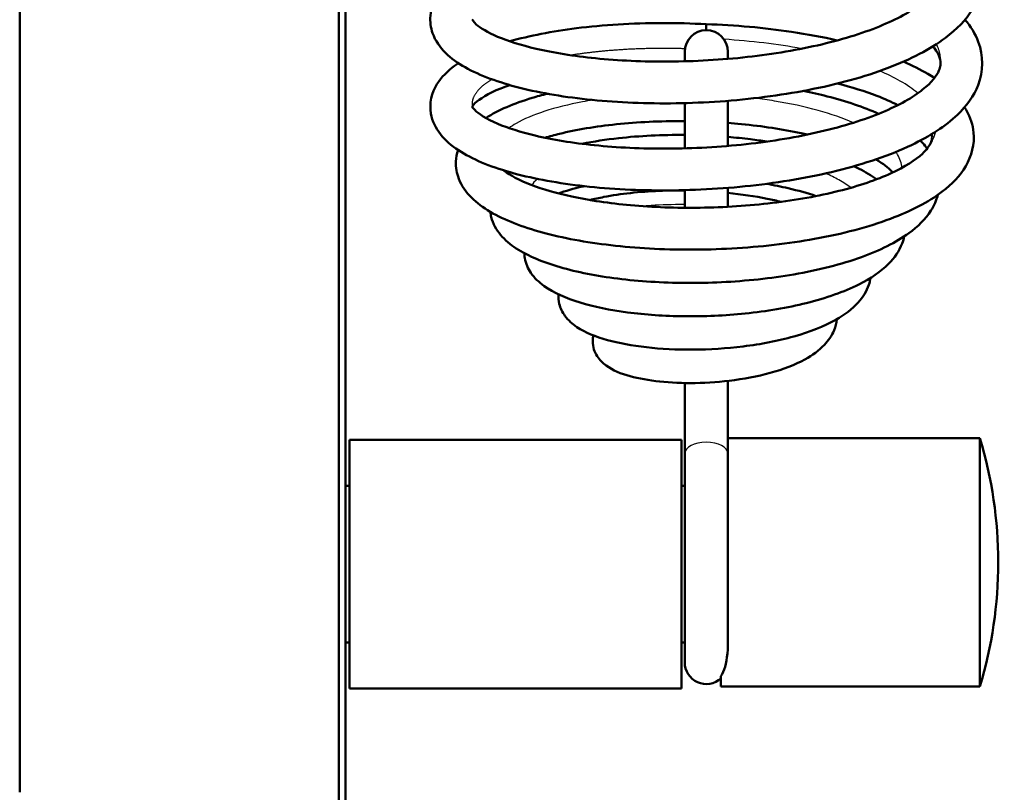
# Model space of a CAD drawing. Header units: millimetres. Extents: x 196 to 2279, y -1387 to 2348.
# Tile 9 of 89: x 460 to 535, y -1137 to -1077. Entities that reach past the tile are written whole.
import ezdxf

# ---------------------------------------------------------------- set-up
doc = ezdxf.new("R2010")
doc.units = ezdxf.units.MM
doc.header["$LTSCALE"] = 0.75
doc.layers.add('Visible', color=7, linetype='Continuous', lineweight=50)
doc.layers.add('Visible Narrow', color=7, linetype='Continuous', lineweight=25)

msp = doc.modelspace()

# ---------------------------------------------------------------- linework, layer by layer
at = {"layer": 'Visible', "extrusion": (0, 0, -1)}
for p, q in [((459.977, -808.179, 115.005), (459.977, -1136.51, 115.005)), ((484.377, -1198.809, 115.005), (484.377, -808.179, 115.005)), ((484.877, -808.179, 114.505), (484.877, -1198.809, 114.505)), ((510.814, -1110.599, 106.514), (510.814, -1105.208, 103.217)), ((514.114, -1110.599, 106.514), (514.114, -1105.046, 103.118)), ((514.114, -1109.423, 95.723), (533.377, -1109.423, 95.723)), ((510.577, -1109.56, 95.955), (485.177, -1109.56, 95.955)), ((484.877, -1113.06, 95.955), (485.177, -1113.06, 95.955)), ((510.577, -1113.06, 95.955), (510.814, -1113.06, 95.955)), ((484.877, -1125.06, 95.955), (485.177, -1125.06, 95.955)), ((510.577, -1125.06, 95.955), (510.814, -1125.06, 95.955)), ((510.577, -1128.56, 95.955), (485.177, -1128.56, 95.955)), ((513.577, -1128.423, 95.723), (533.377, -1128.423, 95.723))]:
    msp.add_line(p, q, dxfattribs=at)
at = {"layer": 'Visible', "extrusion": (1, 0, 0)}
for centre, radius, start, end in [((-1079.364, 89.629, 512.464), 1.6, 0, 44.52314), ((-1090.373, 106.454, 514.114), 10.5, 89.50888, 97.4316), ((-1119.06, 95.955, 485.177), 9.5, 0, 180), ((-1119.06, 95.955, 510.577), 9.5, 0, 180)]:
    msp.add_arc(centre, radius, start, end, dxfattribs=at)
at = {"layer": 'Visible', "extrusion": (0, 0, -1)}
for centre, radius, start, end in [((-512.464, -1079.873, -106.454), 1.65, 0, 180), ((-501.845, -1118.923, -95.723), 32.932, 163.2335, 196.7665), ((-512.464, -1126.577, -97.556), 1.65, 227.58635, 0)]:
    msp.add_arc(centre, radius, start, end, dxfattribs=at)
at = {"layer": 'Visible', "extrusion": (-1, 0, -1e-16)}
for centre, start, end in [((1090.373, 106.454, -510.814), 158.51614, 180), ((1116.077, 97.556, -510.814), 0, 121.44508)]:
    msp.add_arc(centre, 10.5, start, end, dxfattribs=at)
at = {"layer": 'Visible', "extrusion": (1, 0, 1e-16)}
msp.add_arc((-1090.373, 106.454, 514.114), 10.5, 0, 18.56045, dxfattribs=at)
at = {"layer": 'Visible', "extrusion": (-1, 0, 0)}
for centre, radius, start, end in [((1090.373, 106.454, -510.814), 10.5, 107.24395, 128.76055), ((1090.373, 106.454, -510.814), 10.5, 82.14917, 89.54301), ((1118.923, 95.723, -533.377), 9.5, 0, 180), ((1118.923, 95.723, -513.577), 9.5, 0, 23.59997)]:
    msp.add_arc(centre, radius, start, end, dxfattribs=at)
at = {"layer": 'Visible', "extrusion": (1, -1e-16, 1e-16)}
msp.add_arc((-1090.373, 106.454, 514.114), 10.5, 50.01396, 71.70542, dxfattribs=at)
at = {"layer": 'Visible', "extrusion": (1, -1e-16, 0)}
msp.add_arc((-1116.077, 97.556, 514.114), 10.5, 58.55492, 149.05392, dxfattribs=at)
at = {"layer": 'Visible'}
for points, knots in [([(532.235, -1070.764, 106.512), (532.922, -1071.583, 108.033), (533.39, -1072.507, 109.612), (533.669, -1074.57, 112.844), (533.388, -1075.695, 114.563), (532.312, -1077.44, 117.652), (531.607, -1078.158, 119.059), (529.579, -1079.683, 122.176), (528.086, -1080.451, 123.849), (524.56, -1081.794, 126.699), (522.455, -1082.371, 127.887), (518.096, -1083.215, 129.45), (515.798, -1083.512, 129.879), (511.281, -1083.827, 129.997), (509.004, -1083.86, 129.702), (504.72, -1083.689, 128.454), (502.658, -1083.48, 127.488), (498.978, -1082.863, 125.012), (497.317, -1082.443, 123.471), (494.527, -1081.407, 119.974), (493.377, -1080.791, 117.964), (492.104, -1079.539, 114.869), (491.746, -1079.035, 113.786), (491.395, -1078.033, 111.958), (491.335, -1077.571, 111.195), (491.442, -1076.471, 109.33), (491.723, -1075.862, 108.204), (492.483, -1074.872, 105.998), (492.962, -1074.459, 104.908), (493.521, -1074.092, 103.848)], [258.604473, 258.604473, 258.604473, 258.604473, 259.157239, 259.157239, 259.758011, 259.758011, 260.26956, 260.26956, 260.963719, 260.963719, 261.688, 261.688, 262.375726, 262.375726, 263.046805, 263.046805, 263.71536, 263.71536, 264.390195, 264.390195, 265.092903, 265.092903, 265.462143, 265.462143, 265.727064, 265.727064, 266.112507, 266.112507, 266.487626, 266.487626, 266.487626, 266.487626]), ([(494.561, -1077.394, 112.322), (494.561, -1077.394, 112.473), (494.562, -1077.396, 112.625), (494.571, -1077.422, 114.012), (494.645, -1077.572, 115.256), (495.185, -1078.047, 117.993), (495.749, -1078.397, 119.485), (497.296, -1079.054, 122.236), (498.3, -1079.375, 123.523), (500.777, -1079.953, 125.932), (502.33, -1080.203, 127.029), (505.741, -1080.55, 128.747), (507.653, -1080.637, 129.368), (511.574, -1080.611, 130.011), (513.633, -1080.495, 130.026), (517.588, -1080.051, 129.438), (519.536, -1079.721, 128.828), (523.033, -1078.896, 127.063), (524.634, -1078.385, 125.896), (527.251, -1077.281, 123.18), (528.311, -1076.671, 121.6), (529.714, -1075.538, 118.311), (530.1, -1075.011, 116.571), (530.31, -1074.484, 114.179), (530.341, -1074.359, 113.545), (530.397, -1073.887, 110.999), (530.325, -1073.539, 109.058), (529.897, -1072.954, 106.969), (529.84, -1072.881, 106.719), (529.776, -1072.807, 106.47)], [14.851349, 14.851349, 14.851349, 14.851349, 14.896764, 14.896764, 15.267768, 15.267768, 15.745643, 15.745643, 16.23492, 16.23492, 16.796585, 16.796585, 17.385444, 17.385444, 17.988387, 17.988387, 18.592212, 18.592212, 19.189332, 19.189332, 19.771105, 19.771105, 20.314783, 20.314783, 20.508489, 20.508489, 21.091742, 21.091742, 21.171684, 21.171684, 21.171684, 21.171684]), ([(532.237, -1077.421, 104.215), (532.237, -1077.421, 104.216), (532.237, -1077.422, 104.216), (532.676, -1077.941, 105.193), (533.027, -1078.506, 106.192), (533.658, -1080.167, 108.925), (533.652, -1081.373, 110.707), (532.917, -1083.261, 113.823), (532.364, -1084.016, 115.21), (530.748, -1085.564, 118.242), (529.554, -1086.333, 119.877), (526.524, -1087.779, 122.973), (524.564, -1088.451, 124.4), (520.388, -1089.48, 126.45), (518.137, -1089.867, 127.139), (513.631, -1090.363, 127.746), (511.321, -1090.482, 127.697), (506.911, -1090.475, 126.905), (504.752, -1090.347, 126.163), (500.827, -1089.876, 124.089), (499.013, -1089.53, 122.73), (495.885, -1088.637, 119.558), (494.556, -1088.088, 117.687), (492.98, -1087.052, 114.695), (492.506, -1086.647, 113.625), (491.78, -1085.721, 111.544), (491.512, -1085.188, 110.528), (491.275, -1083.834, 108.198), (491.473, -1083.003, 106.849), (492.212, -1081.811, 104.377), (492.676, -1081.355, 103.239), (493.318, -1080.887, 101.937), (493.416, -1080.818, 101.743), (493.518, -1080.751, 101.551)], [271.406621, 271.406621, 271.406621, 271.406621, 271.406859, 271.406859, 271.763675, 271.763675, 272.384776, 272.384776, 272.878666, 272.878666, 273.515428, 273.515428, 274.248608, 274.248608, 274.944839, 274.944839, 275.620615, 275.620615, 276.288995, 276.288995, 276.959955, 276.959955, 277.652046, 277.652046, 278.020925, 278.020925, 278.369137, 278.369137, 278.832406, 278.832406, 279.221773, 279.221773, 279.290034, 279.290034, 279.290034, 279.290034]), ([(497.445, -1079.075, 96.127), (498.932, -1078.649, 94.617), (500.665, -1078.312, 93.296), (504.567, -1077.822, 91.168), (506.813, -1077.683, 90.378), (510.206, -1077.677, 89.768), (511.337, -1077.705, 89.654), (512.464, -1077.764, 89.629)], [279.98073, 279.98073, 279.98073, 279.98073, 280.62644, 280.62644, 281.321991, 281.321991, 281.660745, 281.660745, 281.660745, 281.660745]), ([(512.464, -1077.764, 89.629), (514.668, -1077.839, 89.646), (516.894, -1078.037, 90.008), (520.179, -1078.528, 91.077), (521.355, -1078.75, 91.583), (522.47, -1079.008, 92.184)], [0, 0, 0, 0, 0.66167, 0.66167, 1.046926, 1.046926, 1.046926, 1.046926]), ([(494.561, -1084.052, 110.017), (494.561, -1084.052, 111.178), (494.595, -1084.155, 112.342), (495.031, -1084.599, 115.255), (495.64, -1085.009, 116.988), (497.282, -1085.705, 119.905), (498.261, -1086.021, 121.168), (500.701, -1086.597, 123.567), (502.248, -1086.849, 124.672), (505.649, -1087.202, 126.407), (507.557, -1087.292, 127.037), (511.472, -1087.272, 127.699), (513.532, -1087.16, 127.725), (517.49, -1086.724, 127.159), (519.441, -1086.397, 126.558), (522.95, -1085.577, 124.812), (524.559, -1085.07, 123.653), (527.193, -1083.968, 120.95), (528.264, -1083.359, 119.376), (529.689, -1082.223, 116.092), (530.086, -1081.692, 114.353), (530.308, -1081.153, 111.932), (530.34, -1081.023, 111.27), (530.399, -1080.529, 108.606), (530.318, -1080.158, 106.572), (529.858, -1079.562, 104.494), (529.818, -1079.513, 104.329), (529.776, -1079.464, 104.165)], [3.09554, 3.09554, 3.09554, 3.09554, 3.442606, 3.442606, 3.989051, 3.989051, 4.468426, 4.468426, 5.030127, 5.030127, 5.618574, 5.618574, 6.221419, 6.221419, 6.825276, 6.825276, 7.422576, 7.422576, 8.004739, 8.004739, 8.549134, 8.549134, 8.751689, 8.751689, 9.361914, 9.361914, 9.414772, 9.414772, 9.414772, 9.414772]), ([(527.538, -1080.626, 96.015), (528.211, -1080.92, 96.708), (528.833, -1081.235, 97.443), (529.566, -1081.672, 98.44), (529.733, -1081.777, 98.678), (529.895, -1081.884, 98.918)], [1.702512, 1.702512, 1.702512, 1.702512, 2.0038798, 2.0038798, 2.0962787, 2.0962787, 2.0962787, 2.0962787]), ([(527.101, -1083.956, 97.145), (526.623, -1083.711, 96.437), (526.085, -1083.471, 95.768), (524.608, -1082.902, 94.207), (523.59, -1082.583, 93.363), (522.49, -1082.303, 92.64)], [29.2734123, 29.2734123, 29.2734123, 29.2734123, 29.538255, 29.538255, 29.9402957, 29.9402957, 29.9402957, 29.9402957]), ([(497.446, -1082.423, 97.26), (497.341, -1082.459, 97.407), (497.238, -1082.495, 97.556), (496.1, -1082.911, 99.266), (495.326, -1083.345, 101.035), (494.696, -1083.874, 103.971), (494.603, -1084.022, 105.109), (494.573, -1084.079, 106.25)], [1.7495155, 1.7495155, 1.7495155, 1.7495155, 1.8046388, 1.8046388, 2.3784735, 2.3784735, 2.7194327, 2.7194327, 2.7194327, 2.7194327]), ([(495.62, -1084.94, 100.66), (496.564, -1084.331, 99.047), (497.752, -1083.826, 97.513), (499.516, -1083.291, 95.837), (499.906, -1083.184, 95.495), (500.312, -1083.083, 95.168)], [9.9167233, 9.9167233, 9.9167233, 9.9167233, 10.5058092, 10.5058092, 10.6640229, 10.6640229, 10.6640229, 10.6640229]), ([(519.873, -1082.869, 92.511), (520.503, -1082.995, 92.789), (521.116, -1083.134, 93.1), (523.154, -1083.655, 94.286), (524.485, -1084.103, 95.335), (525.631, -1084.619, 96.513)], [12.7422138, 12.7422138, 12.7422138, 12.7422138, 12.9511685, 12.9511685, 13.4665538, 13.4665538, 13.4665538, 13.4665538]), ([(532.206, -1084.115, 103.492), (532.258, -1084.198, 103.646), (532.308, -1084.283, 103.799), (532.645, -1084.891, 104.885), (532.838, -1085.469, 105.828), (532.981, -1086.942, 108.157), (532.751, -1087.849, 109.575), (531.87, -1089.355, 112.282), (531.252, -1089.998, 113.6), (529.451, -1091.37, 116.581), (528.109, -1092.059, 118.216), (524.861, -1093.277, 121.092), (522.872, -1093.802, 122.333), (518.748, -1094.55, 123.998), (516.578, -1094.799, 124.494), (512.312, -1095.037, 124.761), (510.16, -1095.037, 124.561), (506.111, -1094.81, 123.532), (504.16, -1094.582, 122.697), (500.674, -1093.934, 120.512), (499.097, -1093.505, 119.135), (496.432, -1092.458, 115.998), (495.324, -1091.835, 114.186), (494.097, -1090.612, 111.395), (493.752, -1090.131, 110.425), (493.383, -1089.173, 108.76), (493.304, -1088.721, 108.051), (493.338, -1087.973, 106.866), (493.398, -1087.675, 106.382), (493.495, -1087.39, 105.897)], [2.653743, 2.653743, 2.653743, 2.653743, 2.708314, 2.708314, 3.040835, 3.040835, 3.536291, 3.536291, 4.007152, 4.007152, 4.659323, 4.659323, 5.358949, 5.358949, 6.012184, 6.012184, 6.643368, 6.643368, 7.267234, 7.267234, 7.892924, 7.892924, 8.541531, 8.541531, 8.878307, 8.878307, 9.128527, 9.128527, 9.298869, 9.298869, 9.298869, 9.298869]), ([(510.814, -1085.181, 90.977), (510.774, -1085.18, 90.981), (510.734, -1085.18, 90.984), (508.946, -1085.169, 91.143), (507.199, -1085.253, 91.582), (504.01, -1085.585, 92.948), (502.522, -1085.836, 93.886), (500.856, -1086.24, 95.368), (500.48, -1086.342, 95.741), (500.124, -1086.449, 96.132)], [20.242195, 20.242195, 20.242195, 20.242195, 20.254168, 20.254168, 20.780831, 20.780831, 21.299665, 21.299665, 21.460557, 21.460557, 21.460557, 21.460557]), ([(520.194, -1086.208, 93.005), (520.035, -1086.171, 92.914), (519.874, -1086.135, 92.826), (518.296, -1085.797, 92.001), (516.735, -1085.561, 91.472), (514.801, -1085.373, 91.123), (514.458, -1085.344, 91.072), (514.114, -1085.318, 91.032)], [19.2635706, 19.2635706, 19.2635706, 19.2635706, 19.319433, 19.319433, 19.8072074, 19.8072074, 19.9114517, 19.9114517, 19.9114517, 19.9114517]), ([(496.973, -1088.941, 113.259), (496.988, -1088.954, 113.317), (497.003, -1088.966, 113.376), (497.437, -1089.31, 114.986), (498.155, -1089.707, 116.464), (499.945, -1090.391, 118.984), (501.006, -1090.697, 120.08), (503.532, -1091.237, 122.054), (505.064, -1091.464, 122.907), (508.362, -1091.762, 124.153), (510.18, -1091.829, 124.535), (513.84, -1091.777, 124.744), (515.73, -1091.653, 124.56), (519.313, -1091.222, 123.641), (521.051, -1090.908, 122.888), (524.12, -1090.136, 120.917), (525.494, -1089.668, 119.674), (527.648, -1088.682, 116.889), (528.473, -1088.146, 115.318), (529.1, -1087.561, 113.261), (529.204, -1087.451, 112.858), (529.555, -1087.035, 111.219), (529.661, -1086.79, 109.935), (529.727, -1086.466, 107.616), (529.735, -1086.336, 106.571), (529.685, -1086.178, 105.536)], [23.281913, 23.281913, 23.281913, 23.281913, 23.300343, 23.300343, 23.792681, 23.792681, 24.250092, 24.250092, 24.767865, 24.767865, 25.311678, 25.311678, 25.867836, 25.867836, 26.428838, 26.428838, 26.986343, 26.986343, 27.525767, 27.525767, 27.654774, 27.654774, 28.043907, 28.043907, 28.357337, 28.357337, 28.357337, 28.357337]), ([(502.978, -1086.915, 95.153), (503.854, -1086.737, 94.544), (504.792, -1086.591, 94.015), (507.354, -1086.304, 92.895), (509.083, -1086.218, 92.447), (510.814, -1086.234, 92.286)], [21.3209865, 21.3209865, 21.3209865, 21.3209865, 21.6427447, 21.6427447, 22.1642308, 22.1642308, 22.1642308, 22.1642308]), ([(514.114, -1086.386, 92.318), (514.698, -1086.434, 92.383), (515.278, -1086.494, 92.48), (516.267, -1086.618, 92.702), (516.686, -1086.677, 92.814), (517.098, -1086.743, 92.943)], [22.4936021, 22.4936021, 22.4936021, 22.4936021, 22.6695497, 22.6695497, 22.800146, 22.800146, 22.800146, 22.800146]), ([(528.814, -1086.67, 100.934), (528.95, -1086.804, 101.197), (529.077, -1086.941, 101.461), (529.251, -1087.145, 101.843), (529.302, -1087.208, 101.961), (529.353, -1087.273, 102.078)], [14.0484417, 14.0484417, 14.0484417, 14.0484417, 14.1453818, 14.1453818, 14.1883617, 14.1883617, 14.1883617, 14.1883617]), ([(526.72, -1089.106, 101.537), (526.493, -1088.85, 100.511), (526.137, -1088.548, 99.518), (525.587, -1088.199, 98.447), (525.507, -1088.151, 98.3), (525.425, -1088.103, 98.155)], [18.1235933, 18.1235933, 18.1235933, 18.1235933, 18.4476978, 18.4476978, 18.4996608, 18.4996608, 18.4996608, 18.4996608]), ([(523.749, -1088.627, 97.034), (523.882, -1088.689, 97.171), (524.011, -1088.753, 97.309), (524.626, -1089.067, 97.99), (525.076, -1089.335, 98.563), (525.482, -1089.626, 99.154)], [23.6085512, 23.6085512, 23.6085512, 23.6085512, 23.6685211, 23.6685211, 23.8993578, 23.8993578, 23.8993578, 23.8993578]), ([(503.129, -1090.151, 95.55), (503.085, -1090.161, 95.588), (503.041, -1090.171, 95.627), (502.318, -1090.34, 96.274), (501.701, -1090.521, 96.96), (501.172, -1090.712, 97.702)], [11.7804371, 11.7804371, 11.7804371, 11.7804371, 11.7983084, 11.7983084, 12.0758407, 12.0758407, 12.0758407, 12.0758407]), ([(503.564, -1091.212, 96.71), (503.906, -1091.128, 96.425), (504.261, -1091.051, 96.155), (505.905, -1090.737, 95.031), (507.363, -1090.575, 94.358), (509.507, -1090.484, 93.792), (510.158, -1090.474, 93.67), (510.814, -1090.482, 93.596)], [30.0887623, 30.0887623, 30.0887623, 30.0887623, 30.2239986, 30.2239986, 30.6932479, 30.6932479, 30.8899363, 30.8899363, 30.8899363, 30.8899363]), ([(520.858, -1090.909, 95.387), (520.207, -1090.689, 94.812), (519.486, -1090.486, 94.305), (518.188, -1090.186, 93.584), (517.628, -1090.074, 93.324), (517.05, -1089.974, 93.103)], [9.8423326, 9.8423326, 9.8423326, 9.8423326, 10.1099123, 10.1099123, 10.2967648, 10.2967648, 10.2967648, 10.2967648]), ([(530.17, -1090.811, 107.639), (530.057, -1091.236, 108.29), (529.873, -1091.644, 108.942), (529.219, -1092.672, 110.725), (528.638, -1093.243, 111.861), (526.97, -1094.459, 114.43), (525.741, -1095.067, 115.833), (522.808, -1096.126, 118.255), (521.037, -1096.575, 119.278), (517.401, -1097.203, 120.601), (515.504, -1097.407, 120.965), (511.806, -1097.587, 121.065), (509.955, -1097.574, 120.827), (506.496, -1097.352, 119.816), (504.841, -1097.144, 119.036), (501.894, -1096.56, 117.045), (500.571, -1096.178, 115.807), (498.336, -1095.233, 113.008), (497.403, -1094.666, 111.4), (496.413, -1093.494, 109.007), (496.149, -1093.031, 108.207), (495.989, -1092.386, 107.224), (495.966, -1092.251, 107.025), (495.952, -1092.116, 106.826)], [14.858772, 14.858772, 14.858772, 14.858772, 15.093226, 15.093226, 15.506699, 15.506699, 16.081745, 16.081745, 16.691252, 16.691252, 17.257627, 17.257627, 17.802498, 17.802498, 18.340959, 18.340959, 18.883484, 18.883484, 19.452259, 19.452259, 19.73609, 19.73609, 19.808247, 19.808247, 19.808247, 19.808247]), ([(514.114, -1090.666, 93.63), (515.148, -1090.772, 93.77), (516.167, -1090.922, 94.03), (517.49, -1091.186, 94.541), (517.85, -1091.265, 94.699), (518.201, -1091.351, 94.872)], [31.2200331, 31.2200331, 31.2200331, 31.2200331, 31.5331186, 31.5331186, 31.6528513, 31.6528513, 31.6528513, 31.6528513]), ([(527.6, -1093.988, 106.036), (527.561, -1094.177, 106.298), (527.506, -1094.361, 106.56), (527.21, -1095.117, 107.669), (526.845, -1095.633, 108.528), (525.793, -1096.694, 110.477), (525.025, -1097.211, 111.565), (522.997, -1098.234, 113.765), (521.625, -1098.715, 114.842), (518.672, -1099.45, 116.408), (517.067, -1099.722, 116.947), (513.901, -1100.049, 117.438), (512.304, -1100.121, 117.434), (509.27, -1100.087, 116.939), (507.793, -1099.985, 116.455), (505.111, -1099.631, 115.086), (503.873, -1099.375, 114.186), (501.728, -1098.72, 112.08), (500.807, -1098.318, 110.839), (499.678, -1097.51, 108.869), (499.326, -1097.182, 108.159), (498.83, -1096.455, 106.9), (498.659, -1096.071, 106.34), (498.567, -1095.534, 105.628), (498.555, -1095.407, 105.462), (498.553, -1095.279, 105.296)], [24.755183, 24.755183, 24.755183, 24.755183, 24.852123, 24.852123, 25.167423, 25.167423, 25.588824, 25.588824, 26.116116, 26.116116, 26.615463, 26.615463, 27.082156, 27.082156, 27.537469, 27.537469, 27.991701, 27.991701, 28.460496, 28.460496, 28.714965, 28.714965, 28.921522, 28.921522, 28.983968, 28.983968, 28.983968, 28.983968]), ([(525.025, -1097.161, 104.475), (524.996, -1097.344, 104.701), (524.952, -1097.523, 104.927), (524.721, -1098.195, 105.804), (524.433, -1098.648, 106.466), (523.62, -1099.554, 107.956), (523.039, -1099.989, 108.785), (521.468, -1100.878, 110.554), (520.375, -1101.307, 111.46), (517.974, -1101.982, 112.82), (516.642, -1102.24, 113.306), (514.022, -1102.565, 113.769), (512.705, -1102.648, 113.791), (510.211, -1102.664, 113.429), (509, -1102.603, 113.054), (506.797, -1102.353, 111.976), (505.778, -1102.164, 111.262), (503.991, -1101.664, 109.578), (503.214, -1101.352, 108.579), (502.229, -1100.694, 106.993), (501.913, -1100.42, 106.418), (501.463, -1099.804, 105.443), (501.305, -1099.488, 105.029), (501.172, -1098.914, 104.363), (501.156, -1098.671, 104.1), (501.175, -1098.431, 103.836)], [33.034073, 33.034073, 33.034073, 33.034073, 33.120998, 33.120998, 33.372717, 33.372717, 33.698312, 33.698312, 34.130956, 34.130956, 34.550264, 34.550264, 34.935187, 34.935187, 35.306098, 35.306098, 35.674718, 35.674718, 36.057813, 36.057813, 36.268607, 36.268607, 36.429189, 36.429189, 36.535259, 36.535259, 36.535259, 36.535259]), ([(522.441, -1100.327, 102.967), (522.411, -1100.621, 103.279), (522.338, -1100.911, 103.592), (522.055, -1101.594, 104.391), (521.796, -1101.967, 104.887), (521.08, -1102.722, 106.012), (520.579, -1103.083, 106.644), (519.248, -1103.815, 107.971), (518.34, -1104.162, 108.639), (516.38, -1104.701, 109.598), (515.307, -1104.904, 109.916), (513.241, -1105.15, 110.142), (512.224, -1105.21, 110.093), (510.325, -1105.212, 109.686), (509.415, -1105.16, 109.336), (507.777, -1104.959, 108.398), (507.029, -1104.81, 107.798), (505.699, -1104.4, 106.406), (505.111, -1104.144, 105.583), (504.37, -1103.507, 104.415), (504.142, -1103.242, 104.038), (503.901, -1102.739, 103.505), (503.838, -1102.545, 103.326), (503.763, -1102.089, 102.927), (503.772, -1101.818, 102.704), (503.828, -1101.564, 102.479)], [39.700625, 39.700625, 39.700625, 39.700625, 39.828591, 39.828591, 40.027268, 40.027268, 40.288382, 40.288382, 40.632341, 40.632341, 40.962744, 40.962744, 41.260099, 41.260099, 41.545363, 41.545363, 41.82982, 41.82982, 42.135807, 42.135807, 42.286588, 42.286588, 42.367039, 42.367039, 42.469876, 42.469876, 42.469876, 42.469876]), ([(513.577, -1127.628, 99.526), (513.61, -1127.577, 99.642), (513.643, -1127.522, 99.762), (513.897, -1127.039, 100.753), (514.053, -1126.419, 101.676), (514.109, -1125.415, 102.662), (514.114, -1125.249, 102.813), (514.114, -1125.082, 102.955)], [-1.2173581, -1.2173581, -1.2173581, -1.2173581, -1.1971573, -1.1971573, -1.0535417, -1.0535417, -1.0256133, -1.0256133, -1.0256133, -1.0256133])]:
    msp.add_open_spline(points, degree=3, knots=knots, dxfattribs=at)
msp.add_open_spline([(497.315, -1089.19, 101.763), (497.358, -1089.154, 101.677), (497.403, -1089.118, 101.592), (497.448, -1089.083, 101.507)], degree=3, dxfattribs=at)
at = {"layer": 'Visible Narrow', "extrusion": (7e-16, -0.853141, 0.521681)}
msp.add_arc((512.464, -488.507, 1003.064), 1.65, 0, 180, dxfattribs=at)
at = {"layer": 'Visible Narrow'}
for points, knots in [([(519.747, -1079.64, 92.682), (518.822, -1079.467, 92.283), (517.858, -1079.32, 91.957), (515.871, -1079.08, 91.462), (514.847, -1078.987, 91.294), (513.813, -1078.923, 91.209)], [-0.0132143, -0.0132143, -0.0132143, -0.0132143, -0.0078125, -0.0078125, -0.00236162, -0.00236162, -0.00236162, -0.00236162]), ([(528.637, -1083.044, 101.238), (528.258, -1082.723, 100.405), (527.805, -1082.411, 99.6), (526.815, -1081.845, 98.146), (526.29, -1081.588, 97.489), (525.716, -1081.344, 96.871)], [-0.036460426, -0.036460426, -0.036460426, -0.036460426, -0.03125, -0.03125, -0.026564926, -0.026564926, -0.026564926, -0.026564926]), ([(503.806, -1083.564, 94.753), (503.533, -1083.608, 94.915), (503.265, -1083.655, 95.085), (501.939, -1083.904, 95.984), (500.964, -1084.148, 96.831), (499.252, -1084.707, 98.731), (498.515, -1085.021, 99.784), (497.724, -1085.475, 101.286), (497.542, -1085.591, 101.669), (497.377, -1085.71, 102.059)], [-0.18161427, -0.18161427, -0.18161427, -0.18161427, -0.1796875, -0.1796875, -0.171875, -0.171875, -0.1640625, -0.1640625, -0.16145796, -0.16145796, -0.16145796, -0.16145796]), ([(523.725, -1085.298, 97.295), (522.924, -1084.952, 96.437), (522.009, -1084.637, 95.667), (519.977, -1084.079, 94.338), (518.857, -1083.837, 93.784), (517.184, -1083.562, 93.192), (516.681, -1083.489, 93.041), (516.169, -1083.425, 92.915)], [-0.22639593, -0.22639593, -0.22639593, -0.22639593, -0.21875, -0.21875, -0.2109375, -0.2109375, -0.20767571, -0.20767571, -0.20767571, -0.20767571]), ([(529.291, -1087.348, 112.45), (529.501, -1087.1, 111.806), (529.668, -1086.847, 111.148), (529.889, -1086.39, 109.956), (529.958, -1086.186, 109.424), (530, -1085.981, 108.89)], [-0.058628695, -0.058628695, -0.058628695, -0.058628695, -0.0546875, -0.0546875, -0.051570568, -0.051570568, -0.051570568, -0.051570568]), ([(527.425, -1088.748, 106.07), (527.395, -1088.411, 105.205), (527.279, -1088.074, 104.34), (527.035, -1087.674, 103.314), (526.99, -1087.605, 103.138), (526.94, -1087.537, 102.962)], [-0.248099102, -0.248099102, -0.248099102, -0.248099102, -0.2421875, -0.2421875, -0.240956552, -0.240956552, -0.240956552, -0.240956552]), ([(499.575, -1089.598, 102.378), (499.555, -1089.615, 102.435), (499.534, -1089.632, 102.491), (499.351, -1089.787, 103.012), (499.215, -1089.928, 103.486), (499.108, -1090.071, 103.966)], [-0.359813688, -0.359813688, -0.359813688, -0.359813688, -0.359375, -0.359375, -0.355773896, -0.355773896, -0.355773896, -0.355773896]), ([(523.527, -1090.269, 100.216), (523.256, -1090.064, 99.706), (522.944, -1089.864, 99.214), (522.283, -1089.501, 98.328), (521.941, -1089.336, 97.928), (521.571, -1089.179, 97.551)], [-0.434340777, -0.434340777, -0.434340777, -0.434340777, -0.4296875, -0.4296875, -0.425539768, -0.425539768, -0.425539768, -0.425539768]), ([(510.814, -1091.565, 95.12), (510.683, -1091.563, 95.137), (510.552, -1091.562, 95.157), (509.575, -1091.562, 95.32), (508.741, -1091.595, 95.561), (507.848, -1091.67, 95.938), (507.751, -1091.679, 95.98), (507.656, -1091.688, 96.024)], [-0.594953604, -0.594953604, -0.594953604, -0.594953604, -0.59375, -0.59375, -0.5859375, -0.5859375, -0.584985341, -0.584985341, -0.584985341, -0.584985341])]:
    msp.add_open_spline(points, degree=3, knots=knots, dxfattribs=at)
at = {"layer": 'Visible Narrow', "extrusion": (1.1053e-12, 0.922493, 0.386015)}
msp.add_rational_spline([(530.355, -1080.899, 110.606), (530.452, -1080.086, 108.661), (530.058, -1079.286, 106.749)], [0.888602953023, 0.886202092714, 0.896029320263], degree=2, dxfattribs=at)
at = {"layer": 'Visible Narrow'}
for points, weights, knots in [([(510.83, -1079.644, 91.294), (507.608, -1079.549, 91.639), (504.693, -1079.82, 93.031), (503.34, -1079.946, 93.677), (502.114, -1080.14, 94.528)], [0.892073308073, 0.881465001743, 0.899406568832, 0.890987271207, 0.888854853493], [-0.999336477, -0.999336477, -0.999336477, -0.996753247, -0.996753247, -0.995541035, -0.995541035, -0.995541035]), ([(496.08, -1081.983, 101.702), (495.386, -1082.395, 103.224), (495.003, -1082.843, 104.843), (494.489, -1083.445, 107.015), (494.563, -1084.062, 109.242)], [0.88837311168, 0.8897818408, 0.899406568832, 0.886536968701, 0.888357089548], [-0.99164551, -0.99164551, -0.99164551, -0.99025974, -0.99025974, -0.988406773, -0.988406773, -0.988406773])]:
    msp.add_rational_spline(points, weights, degree=2, knots=knots, dxfattribs=at)

doc.saveas('drawing.dxf')
